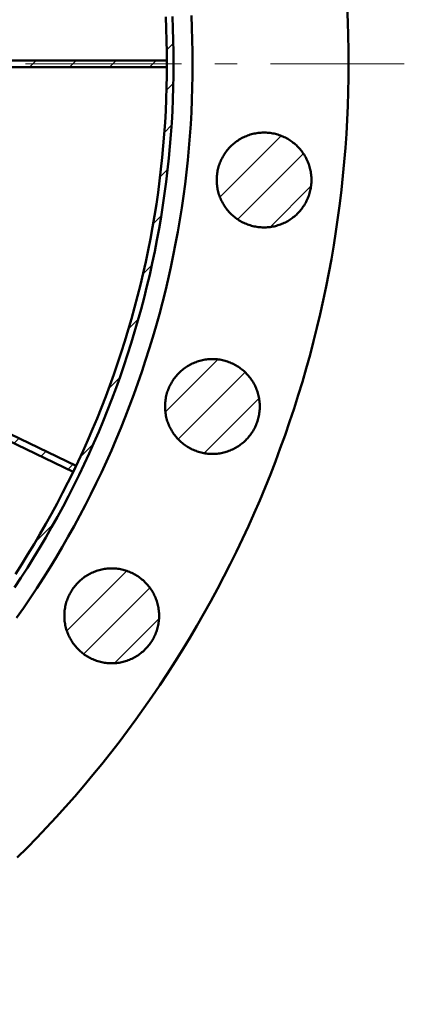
# Model space of a CAD drawing. Header units: millimetres. Extents: x 0 to 841, y 0 to 594.
# Tile 116 of 256: x 230 to 265, y 356 to 444. Entities that reach past the tile are written whole.
import ezdxf

# ---------------------------------------------------------------- set-up
doc = ezdxf.new("R2010")
doc.units = ezdxf.units.MM
doc.linetypes.add('EJE', pattern=[22, 14, -3, 2, -3])
for name, color, linetype, lineweight in [('ACH', 7, 'CONTINUOUS', 13), ('EJE', 7, 'EJE', 18), ('VIS', 7, 'CONTINUOUS', 50)]:
    doc.layers.add(name, color=color, linetype=linetype, lineweight=lineweight)

msp = doc.modelspace()

# ---------------------------------------------------------------- hatches: boundary and pattern name
at = {"layer": 'ACH'}
h = msp.add_hatch(dxfattribs=at)
h.set_pattern_fill('ANSI31', scale=0.8)
h.paths.add_polyline_path([(244.3, 440), (244.29, 438.676), (244.258, 437.352), (244.206, 436.029), (244.134, 434.707), (244.04, 433.386), (243.926, 432.067), (243.791, 430.749), (243.635, 429.434), (243.459, 428.122), (243.262, 426.813), (243.045, 425.506), (242.807, 424.204), (242.548, 422.905), (242.27, 421.611), (241.971, 420.321), (241.652, 419.035), (241.312, 417.756), (240.953, 416.481), (240.573, 415.212), (240.174, 413.95), (239.755, 412.694), (239.316, 411.444), (238.858, 410.202), (238.38, 408.967), (237.883, 407.74), (237.367, 406.52), (236.831, 405.309), (236.277, 404.107), (235.704, 402.913), (235.112, 401.729), (234.501, 400.554), (233.873, 399.388), (233.226, 398.233), (232.561, 397.088), (231.878, 395.953), (231.177, 394.83), (230.459, 393.717), (229.723, 392.616), (228.97, 391.527), (228.2, 390.45), (227.413, 389.385), (226.61, 388.332), (225.79, 387.292), (224.954, 386.265), (224.102, 385.252), (223.234, 384.251), (222.351, 383.265), (221.452, 382.293), (220.538, 381.335), (219.609, 380.391), (218.665, 379.462), (217.707, 378.548), (216.735, 377.649), (215.749, 376.766), (214.748, 375.898), (213.735, 375.046), (212.708, 374.21), (211.668, 373.39), (210.615, 372.587), (209.55, 371.8), (208.473, 371.03), (207.384, 370.277), (206.283, 369.541), (205.17, 368.823), (204.047, 368.122), (202.912, 367.439), (201.767, 366.774), (200.612, 366.127), (199.446, 365.499), (198.271, 364.888), (197.087, 364.296), (195.893, 363.723), (194.691, 363.169), (193.48, 362.633), (192.26, 362.117), (191.033, 361.62), (189.798, 361.142), (188.556, 360.684), (187.306, 360.245), (186.05, 359.826), (184.788, 359.427), (183.519, 359.047), (182.244, 358.688), (180.965, 358.348), (179.679, 358.029), (178.389, 357.73), (177.095, 357.452), (175.796, 357.193), (174.494, 356.955), (173.187, 356.738), (171.878, 356.541), (170.566, 356.365), (169.251, 356.209), (167.933, 356.074), (166.614, 355.96), (165.293, 355.866), (163.971, 355.794), (162.648, 355.742), (161.324, 355.71), (160, 355.7), (158.676, 355.71), (157.352, 355.742), (156.029, 355.794), (154.707, 355.866), (153.386, 355.96), (152.067, 356.074), (150.749, 356.209), (149.434, 356.365), (148.122, 356.541), (146.813, 356.738), (145.506, 356.955), (144.204, 357.193), (142.905, 357.452), (141.611, 357.73), (140.321, 358.029), (139.035, 358.348), (137.756, 358.688), (136.481, 359.047), (135.212, 359.427), (133.95, 359.826), (132.694, 360.245), (131.444, 360.684), (130.202, 361.142), (128.967, 361.62), (127.74, 362.117), (126.52, 362.633), (125.309, 363.169), (124.107, 363.723), (122.913, 364.296), (121.729, 364.888), (120.554, 365.499), (119.388, 366.127), (118.233, 366.774), (117.088, 367.439), (115.953, 368.122), (114.83, 368.823), (113.717, 369.541), (112.616, 370.277), (111.527, 371.03), (110.45, 371.8), (109.385, 372.587), (108.332, 373.39), (107.292, 374.21), (106.265, 375.046), (105.252, 375.898), (104.251, 376.766), (103.265, 377.649), (102.293, 378.548), (101.335, 379.462), (100.391, 380.391), (99.462, 381.335), (98.548, 382.293), (97.649, 383.265), (96.766, 384.251), (95.898, 385.252), (95.046, 386.265), (94.21, 387.292), (93.39, 388.332), (92.587, 389.385), (91.8, 390.45), (91.03, 391.527), (90.277, 392.616), (89.541, 393.717), (88.823, 394.83), (88.122, 395.953), (87.439, 397.088), (86.774, 398.233), (86.127, 399.388), (85.499, 400.554), (84.888, 401.729), (84.296, 402.913), (83.723, 404.107), (83.169, 405.309), (82.633, 406.52), (82.117, 407.74), (81.62, 408.967), (81.142, 410.202), (80.684, 411.444), (80.245, 412.694), (79.826, 413.95), (79.427, 415.212), (79.047, 416.481), (78.688, 417.756), (78.348, 419.035), (78.029, 420.321), (77.73, 421.611), (77.452, 422.905), (77.193, 424.204), (76.955, 425.506), (76.738, 426.813), (76.541, 428.122), (76.365, 429.434), (76.209, 430.749), (76.074, 432.067), (75.96, 433.386), (75.866, 434.707), (75.794, 436.029), (75.742, 437.352), (75.71, 438.676), (75.7, 440), (75.71, 441.324), (75.742, 442.648), (75.794, 443.971), (75.866, 445.293), (75.96, 446.614), (76.074, 447.933), (76.209, 449.251), (76.365, 450.566), (76.541, 451.878), (76.738, 453.187), (76.955, 454.494), (77.193, 455.796), (77.452, 457.095), (77.73, 458.389), (78.029, 459.679), (78.348, 460.965), (78.688, 462.244), (79.047, 463.519), (79.427, 464.788), (79.826, 466.05), (80.245, 467.306), (80.684, 468.556), (81.142, 469.798), (81.62, 471.033), (82.117, 472.26), (82.633, 473.48), (83.169, 474.691), (83.723, 475.893), (84.296, 477.087), (84.888, 478.271), (85.499, 479.446), (86.127, 480.612), (86.774, 481.767), (87.439, 482.912), (88.122, 484.047), (88.823, 485.17), (89.541, 486.283), (90.277, 487.384), (91.03, 488.473), (91.8, 489.55), (92.587, 490.615), (93.39, 491.668), (94.21, 492.708), (95.046, 493.735), (95.898, 494.748), (96.766, 495.749), (97.649, 496.735), (98.548, 497.707), (99.462, 498.665), (100.391, 499.609), (101.335, 500.538), (102.293, 501.452), (103.265, 502.351), (104.251, 503.234), (105.252, 504.102), (106.265, 504.954), (107.292, 505.79), (108.332, 506.61), (109.385, 507.413), (110.45, 508.2), (111.527, 508.97), (112.616, 509.723), (113.717, 510.459), (114.83, 511.177), (115.953, 511.878), (117.088, 512.561), (118.233, 513.226), (119.388, 513.873), (120.554, 514.501), (121.729, 515.112), (122.913, 515.704), (124.107, 516.277), (125.309, 516.831), (126.52, 517.367), (127.74, 517.883), (128.967, 518.38), (130.202, 518.858), (131.444, 519.316), (132.694, 519.755), (133.95, 520.174), (135.212, 520.573), (136.481, 520.953), (137.756, 521.312), (139.035, 521.652), (140.321, 521.971), (141.611, 522.27), (142.905, 522.548), (144.204, 522.807), (145.506, 523.045), (146.813, 523.262), (148.122, 523.459), (149.434, 523.635), (150.749, 523.791), (152.067, 523.926), (153.386, 524.04), (154.707, 524.134), (156.029, 524.206), (157.352, 524.258), (158.676, 524.29), (160, 524.3), (161.324, 524.29), (162.648, 524.258), (163.971, 524.206), (165.293, 524.134), (166.614, 524.04), (167.933, 523.926), (169.251, 523.791), (170.566, 523.635), (171.878, 523.459), (173.187, 523.262), (174.494, 523.045), (175.796, 522.807), (177.095, 522.548), (178.389, 522.27), (179.679, 521.971), (180.965, 521.652), (182.244, 521.312), (183.519, 520.953), (184.788, 520.573), (186.05, 520.174), (187.306, 519.755), (188.556, 519.316), (189.798, 518.858), (191.033, 518.38), (192.26, 517.883), (193.48, 517.367), (194.691, 516.831), (195.893, 516.277), (197.087, 515.704), (198.271, 515.112), (199.446, 514.501), (200.612, 513.873), (201.767, 513.226), (202.912, 512.561), (204.047, 511.878), (205.17, 511.177), (206.283, 510.459), (207.384, 509.723), (208.473, 508.97), (209.55, 508.2), (210.615, 507.413), (211.668, 506.61), (212.708, 505.79), (213.735, 504.954), (214.748, 504.102), (215.749, 503.234), (216.735, 502.351), (217.707, 501.452), (218.665, 500.538), (219.609, 499.609), (220.538, 498.665), (221.452, 497.707), (222.351, 496.735), (223.234, 495.749), (224.102, 494.748), (224.954, 493.735), (225.79, 492.708), (226.61, 491.668), (227.413, 490.615), (228.2, 489.55), (228.97, 488.473), (229.723, 487.384), (230.459, 486.283), (231.177, 485.17), (231.878, 484.047), (232.561, 482.912), (233.226, 481.767), (233.873, 480.612), (234.501, 479.446), (235.112, 478.271), (235.704, 477.087), (236.277, 475.893), (236.831, 474.691), (237.367, 473.48), (237.883, 472.26), (238.38, 471.033), (238.858, 469.798), (239.316, 468.556), (239.755, 467.306), (240.174, 466.05), (240.573, 464.788), (240.953, 463.519), (241.312, 462.244), (241.652, 460.965), (241.971, 459.679), (242.27, 458.389), (242.548, 457.095), (242.807, 455.796), (243.045, 454.494), (243.262, 453.187), (243.459, 451.878), (243.635, 450.566), (243.791, 449.251), (243.926, 447.933), (244.04, 446.614), (244.134, 445.293), (244.206, 443.971), (244.258, 442.648), (244.29, 441.324)])
h.paths.add_polyline_path([(243.7, 440), (243.69, 441.315), (243.659, 442.629), (243.607, 443.943), (243.535, 445.256), (243.442, 446.567), (243.329, 447.877), (243.195, 449.185), (243.04, 450.49), (242.865, 451.793), (242.67, 453.094), (242.454, 454.39), (242.217, 455.684), (241.961, 456.973), (241.684, 458.259), (241.387, 459.539), (241.07, 460.815), (240.733, 462.086), (240.377, 463.352), (240, 464.611), (239.603, 465.865), (239.187, 467.112), (238.752, 468.352), (238.297, 469.586), (237.822, 470.812), (237.329, 472.031), (236.816, 473.241), (236.284, 474.444), (235.734, 475.638), (235.165, 476.823), (234.577, 477.999), (233.971, 479.166), (233.347, 480.323), (232.704, 481.47), (232.044, 482.607), (231.366, 483.733), (230.67, 484.849), (229.957, 485.953), (229.227, 487.046), (228.479, 488.128), (227.715, 489.198), (226.934, 490.255), (226.136, 491.3), (225.322, 492.333), (224.492, 493.352), (223.646, 494.359), (222.784, 495.352), (221.907, 496.331), (221.015, 497.297), (220.107, 498.248), (219.185, 499.185), (218.248, 500.107), (217.297, 501.015), (216.331, 501.907), (215.352, 502.784), (214.359, 503.646), (213.352, 504.492), (212.333, 505.322), (211.3, 506.136), (210.255, 506.934), (209.198, 507.715), (208.128, 508.479), (207.046, 509.227), (205.953, 509.957), (204.849, 510.67), (203.733, 511.366), (202.607, 512.044), (201.47, 512.704), (200.323, 513.347), (199.166, 513.971), (197.999, 514.577), (196.823, 515.165), (195.638, 515.734), (194.444, 516.284), (193.241, 516.816), (192.031, 517.329), (190.812, 517.822), (189.586, 518.297), (188.352, 518.752), (187.112, 519.187), (185.865, 519.603), (184.611, 520), (183.352, 520.377), (182.086, 520.733), (180.815, 521.07), (179.539, 521.387), (178.259, 521.684), (176.973, 521.961), (175.684, 522.217), (174.39, 522.454), (173.094, 522.67), (171.793, 522.865), (170.49, 523.04), (169.185, 523.195), (167.877, 523.329), (166.567, 523.442), (165.256, 523.535), (163.943, 523.607), (162.629, 523.659), (161.315, 523.69), (160, 523.7), (158.685, 523.69), (157.371, 523.659), (156.057, 523.607), (154.744, 523.535), (153.433, 523.442), (152.123, 523.329), (150.815, 523.195), (149.51, 523.04), (148.207, 522.865), (146.906, 522.67), (145.61, 522.454), (144.316, 522.217), (143.027, 521.961), (141.741, 521.684), (140.461, 521.387), (139.185, 521.07), (137.914, 520.733), (136.648, 520.377), (135.389, 520), (134.135, 519.603), (132.888, 519.187), (131.648, 518.752), (130.414, 518.297), (129.188, 517.822), (127.969, 517.329), (126.759, 516.816), (125.556, 516.284), (124.362, 515.734), (123.177, 515.165), (122.001, 514.577), (120.834, 513.971), (119.677, 513.347), (118.53, 512.704), (117.393, 512.044), (116.267, 511.366), (115.151, 510.67), (114.047, 509.957), (112.954, 509.227), (111.872, 508.479), (110.802, 507.715), (109.745, 506.934), (108.7, 506.136), (107.667, 505.322), (106.648, 504.492), (105.641, 503.646), (104.648, 502.784), (103.669, 501.907), (102.703, 501.015), (101.752, 500.107), (100.815, 499.185), (99.893, 498.248), (98.985, 497.297), (98.093, 496.331), (97.216, 495.352), (96.354, 494.359), (95.508, 493.352), (94.678, 492.333), (93.864, 491.3), (93.066, 490.255), (92.285, 489.198), (91.521, 488.128), (90.773, 487.046), (90.043, 485.953), (89.33, 484.849), (88.634, 483.733), (87.956, 482.607), (87.296, 481.47), (86.653, 480.323), (86.029, 479.166), (85.423, 477.999), (84.835, 476.823), (84.266, 475.638), (83.716, 474.444), (83.184, 473.241), (82.671, 472.031), (82.178, 470.812), (81.703, 469.586), (81.248, 468.352), (80.813, 467.112), (80.397, 465.865), (80, 464.611), (79.623, 463.352), (79.267, 462.086), (78.93, 460.815), (78.613, 459.539), (78.316, 458.259), (78.039, 456.973), (77.783, 455.684), (77.546, 454.39), (77.33, 453.094), (77.135, 451.793), (76.96, 450.49), (76.805, 449.185), (76.671, 447.877), (76.558, 446.567), (76.465, 445.256), (76.393, 443.943), (76.341, 442.629), (76.31, 441.315), (76.3, 440), (76.31, 438.685), (76.341, 437.371), (76.393, 436.057), (76.465, 434.744), (76.558, 433.433), (76.671, 432.123), (76.805, 430.815), (76.96, 429.51), (77.135, 428.207), (77.33, 426.906), (77.546, 425.61), (77.783, 424.316), (78.039, 423.027), (78.316, 421.741), (78.613, 420.461), (78.93, 419.185), (79.267, 417.914), (79.623, 416.648), (80, 415.389), (80.397, 414.135), (80.813, 412.888), (81.248, 411.648), (81.703, 410.414), (82.178, 409.188), (82.671, 407.969), (83.184, 406.759), (83.716, 405.556), (84.266, 404.362), (84.835, 403.177), (85.423, 402.001), (86.029, 400.834), (86.653, 399.677), (87.296, 398.53), (87.956, 397.393), (88.634, 396.267), (89.33, 395.151), (90.043, 394.047), (90.773, 392.954), (91.521, 391.872), (92.285, 390.802), (93.066, 389.745), (93.864, 388.7), (94.678, 387.667), (95.508, 386.648), (96.354, 385.641), (97.216, 384.648), (98.093, 383.669), (98.985, 382.703), (99.893, 381.752), (100.815, 380.815), (101.752, 379.893), (102.703, 378.985), (103.669, 378.093), (104.648, 377.216), (105.641, 376.354), (106.648, 375.508), (107.667, 374.678), (108.7, 373.864), (109.745, 373.066), (110.802, 372.285), (111.872, 371.521), (112.954, 370.773), (114.047, 370.043), (115.151, 369.33), (116.267, 368.634), (117.393, 367.956), (118.53, 367.296), (119.677, 366.653), (120.834, 366.029), (122.001, 365.423), (123.177, 364.835), (124.362, 364.266), (125.556, 363.716), (126.759, 363.184), (127.969, 362.671), (129.188, 362.178), (130.414, 361.703), (131.648, 361.248), (132.888, 360.813), (134.135, 360.397), (135.389, 360), (136.648, 359.623), (137.914, 359.267), (139.185, 358.93), (140.461, 358.613), (141.741, 358.316), (143.027, 358.039), (144.316, 357.783), (145.61, 357.546), (146.906, 357.33), (148.207, 357.135), (149.51, 356.96), (150.815, 356.805), (152.123, 356.671), (153.433, 356.558), (154.744, 356.465), (156.057, 356.393), (157.371, 356.341), (158.685, 356.31), (160, 356.3), (161.315, 356.31), (162.629, 356.341), (163.943, 356.393), (165.256, 356.465), (166.567, 356.558), (167.877, 356.671), (169.185, 356.805), (170.49, 356.96), (171.793, 357.135), (173.094, 357.33), (174.39, 357.546), (175.684, 357.783), (176.973, 358.039), (178.259, 358.316), (179.539, 358.613), (180.815, 358.93), (182.086, 359.267), (183.352, 359.623), (184.611, 360), (185.865, 360.397), (187.112, 360.813), (188.352, 361.248), (189.586, 361.703), (190.812, 362.178), (192.031, 362.671), (193.241, 363.184), (194.444, 363.716), (195.638, 364.266), (196.823, 364.835), (197.999, 365.423), (199.166, 366.029), (200.323, 366.653), (201.47, 367.296), (202.607, 367.956), (203.733, 368.634), (204.849, 369.33), (205.953, 370.043), (207.046, 370.773), (208.128, 371.521), (209.198, 372.285), (210.255, 373.066), (211.3, 373.864), (212.333, 374.678), (213.352, 375.508), (214.359, 376.354), (215.352, 377.216), (216.331, 378.093), (217.297, 378.985), (218.248, 379.893), (219.185, 380.815), (220.107, 381.752), (221.015, 382.703), (221.907, 383.669), (222.784, 384.648), (223.646, 385.641), (224.492, 386.648), (225.322, 387.667), (226.136, 388.7), (226.934, 389.745), (227.715, 390.802), (228.479, 391.872), (229.227, 392.954), (229.957, 394.047), (230.67, 395.151), (231.366, 396.267), (232.044, 397.393), (232.704, 398.53), (233.347, 399.677), (233.971, 400.834), (234.577, 402.001), (235.165, 403.177), (235.734, 404.362), (236.284, 405.556), (236.816, 406.759), (237.329, 407.969), (237.822, 409.188), (238.297, 410.414), (238.752, 411.648), (239.187, 412.888), (239.603, 414.135), (240, 415.389), (240.377, 416.648), (240.733, 417.914), (241.07, 419.185), (241.387, 420.461), (241.684, 421.741), (241.961, 423.027), (242.217, 424.316), (242.454, 425.61), (242.67, 426.906), (242.865, 428.207), (243.04, 429.51), (243.195, 430.815), (243.329, 432.123), (243.442, 433.433), (243.535, 434.744), (243.607, 436.057), (243.659, 437.371), (243.69, 438.685)], flags=16)
h = msp.add_hatch(dxfattribs=at)
h.set_pattern_fill('ANSI31', scale=0.8)
h.paths.add_polyline_path([(243.699, 439.7), (219.3, 439.7), (219.3, 440.3), (243.699, 440.3), (243.7, 440.225), (243.7, 440.15), (243.7, 440.075), (243.7, 440), (243.7, 439.925), (243.7, 439.85), (243.7, 439.775), (243.699, 439.7)])
h = msp.add_hatch(dxfattribs=at)
h.set_pattern_fill('ANSI31', scale=0.8)
h.paths.add_polyline_path([(256.665, 429.587), (256.664, 429.467), (256.658, 429.347), (256.65, 429.227), (256.638, 429.107), (256.623, 428.988), (256.604, 428.869), (256.582, 428.751), (256.557, 428.633), (256.528, 428.516), (256.496, 428.4), (256.461, 428.285), (256.422, 428.171), (256.381, 428.059), (256.336, 427.947), (256.288, 427.837), (256.237, 427.728), (256.183, 427.62), (256.126, 427.515), (256.065, 427.41), (256.002, 427.308), (255.936, 427.207), (255.868, 427.109), (255.796, 427.012), (255.722, 426.917), (255.645, 426.825), (255.566, 426.735), (255.484, 426.647), (255.399, 426.561), (255.312, 426.478), (255.223, 426.397), (255.132, 426.319), (255.038, 426.243), (254.942, 426.17), (254.845, 426.1), (254.745, 426.033), (254.644, 425.968), (254.54, 425.907), (254.435, 425.848), (254.329, 425.792), (254.22, 425.74), (254.111, 425.69), (254, 425.644), (253.888, 425.601), (253.774, 425.56), (253.66, 425.524), (253.544, 425.49), (253.428, 425.46), (253.311, 425.433), (253.193, 425.409), (253.074, 425.389), (252.955, 425.372), (252.836, 425.358), (252.716, 425.348), (252.596, 425.341), (252.475, 425.338), (252.355, 425.338), (252.235, 425.341), (252.115, 425.348), (251.995, 425.358), (251.875, 425.372), (251.756, 425.389), (251.638, 425.409), (251.52, 425.433), (251.403, 425.46), (251.286, 425.49), (251.171, 425.524), (251.056, 425.56), (250.943, 425.601), (250.831, 425.644), (250.72, 425.69), (250.61, 425.74), (250.502, 425.792), (250.395, 425.848), (250.29, 425.907), (250.187, 425.968), (250.085, 426.033), (249.986, 426.1), (249.888, 426.17), (249.792, 426.243), (249.699, 426.319), (249.607, 426.397), (249.518, 426.478), (249.431, 426.561), (249.347, 426.647), (249.265, 426.735), (249.185, 426.825), (249.109, 426.917), (249.034, 427.012), (248.963, 427.109), (248.894, 427.207), (248.828, 427.308), (248.765, 427.41), (248.705, 427.515), (248.648, 427.62), (248.594, 427.728), (248.543, 427.837), (248.495, 427.947), (248.45, 428.059), (248.408, 428.171), (248.37, 428.285), (248.334, 428.4), (248.302, 428.516), (248.274, 428.633), (248.248, 428.751), (248.226, 428.869), (248.208, 428.988), (248.192, 429.107), (248.181, 429.227), (248.172, 429.347), (248.167, 429.467), (248.165, 429.587), (248.167, 429.708), (248.172, 429.828), (248.181, 429.948), (248.192, 430.067), (248.208, 430.187), (248.226, 430.306), (248.248, 430.424), (248.274, 430.541), (248.302, 430.658), (248.334, 430.774), (248.37, 430.889), (248.408, 431.003), (248.45, 431.116), (248.495, 431.228), (248.543, 431.338), (248.594, 431.447), (248.648, 431.554), (248.705, 431.66), (248.765, 431.764), (248.828, 431.867), (248.894, 431.967), (248.963, 432.066), (249.034, 432.163), (249.109, 432.257), (249.185, 432.35), (249.265, 432.44), (249.347, 432.528), (249.431, 432.614), (249.518, 432.697), (249.607, 432.778), (249.699, 432.856), (249.792, 432.931), (249.888, 433.004), (249.986, 433.074), (250.085, 433.142), (250.187, 433.206), (250.29, 433.268), (250.395, 433.327), (250.502, 433.382), (250.61, 433.435), (250.72, 433.484), (250.831, 433.531), (250.943, 433.574), (251.056, 433.614), (251.171, 433.651), (251.286, 433.685), (251.403, 433.715), (251.52, 433.742), (251.638, 433.766), (251.756, 433.786), (251.875, 433.803), (251.995, 433.816), (252.115, 433.827), (252.235, 433.833), (252.355, 433.837), (252.475, 433.837), (252.596, 433.833), (252.716, 433.827), (252.836, 433.816), (252.955, 433.803), (253.074, 433.786), (253.193, 433.766), (253.311, 433.742), (253.428, 433.715), (253.544, 433.685), (253.66, 433.651), (253.774, 433.614), (253.888, 433.574), (254, 433.531), (254.111, 433.484), (254.22, 433.435), (254.329, 433.382), (254.435, 433.327), (254.54, 433.268), (254.644, 433.206), (254.745, 433.142), (254.845, 433.074), (254.942, 433.004), (255.038, 432.931), (255.132, 432.856), (255.223, 432.778), (255.312, 432.697), (255.399, 432.614), (255.484, 432.528), (255.566, 432.44), (255.645, 432.35), (255.722, 432.257), (255.796, 432.163), (255.868, 432.066), (255.936, 431.967), (256.002, 431.867), (256.065, 431.764), (256.126, 431.66), (256.183, 431.554), (256.237, 431.447), (256.288, 431.338), (256.336, 431.228), (256.381, 431.116), (256.422, 431.003), (256.461, 430.889), (256.496, 430.774), (256.528, 430.658), (256.557, 430.541), (256.582, 430.424), (256.604, 430.306), (256.623, 430.187), (256.638, 430.067), (256.65, 429.948), (256.658, 429.828), (256.664, 429.708), (256.665, 429.587)])
h = msp.add_hatch(dxfattribs=at)
h.set_pattern_fill('ANSI31', scale=0.8)
h.paths.add_polyline_path([(235.28, 403.414), (213.297, 414), (213.558, 414.541), (235.541, 403.954), (235.508, 403.887), (235.476, 403.819), (235.444, 403.752), (235.411, 403.684), (235.379, 403.616), (235.346, 403.549), (235.313, 403.481), (235.28, 403.414)])
h = msp.add_hatch(dxfattribs=at)
h.set_pattern_fill('ANSI31', scale=0.8)
h.paths.add_polyline_path([(252.031, 409.284), (252.029, 409.164), (252.024, 409.044), (252.016, 408.924), (252.004, 408.804), (251.989, 408.685), (251.97, 408.566), (251.948, 408.448), (251.923, 408.33), (251.894, 408.213), (251.862, 408.097), (251.827, 407.982), (251.788, 407.868), (251.747, 407.755), (251.702, 407.644), (251.654, 407.533), (251.603, 407.425), (251.549, 407.317), (251.491, 407.211), (251.431, 407.107), (251.368, 407.005), (251.302, 406.904), (251.234, 406.805), (251.162, 406.709), (251.088, 406.614), (251.011, 406.522), (250.931, 406.431), (250.849, 406.343), (250.765, 406.258), (250.678, 406.174), (250.589, 406.094), (250.498, 406.016), (250.404, 405.94), (250.308, 405.867), (250.211, 405.797), (250.111, 405.73), (250.009, 405.665), (249.906, 405.603), (249.801, 405.545), (249.695, 405.489), (249.586, 405.436), (249.477, 405.387), (249.366, 405.341), (249.254, 405.297), (249.14, 405.257), (249.026, 405.22), (248.91, 405.187), (248.794, 405.156), (248.677, 405.129), (248.559, 405.106), (248.44, 405.085), (248.321, 405.068), (248.201, 405.055), (248.082, 405.045), (247.962, 405.038), (247.841, 405.034), (247.721, 405.034), (247.601, 405.038), (247.481, 405.045), (247.361, 405.055), (247.241, 405.068), (247.122, 405.085), (247.004, 405.106), (246.886, 405.129), (246.769, 405.156), (246.652, 405.187), (246.537, 405.22), (246.422, 405.257), (246.309, 405.297), (246.197, 405.341), (246.086, 405.387), (245.976, 405.436), (245.868, 405.489), (245.761, 405.545), (245.656, 405.603), (245.553, 405.665), (245.451, 405.73), (245.352, 405.797), (245.254, 405.867), (245.158, 405.94), (245.065, 406.016), (244.973, 406.094), (244.884, 406.174), (244.797, 406.258), (244.713, 406.343), (244.631, 406.431), (244.551, 406.522), (244.474, 406.614), (244.4, 406.709), (244.329, 406.805), (244.26, 406.904), (244.194, 407.005), (244.131, 407.107), (244.071, 407.211), (244.014, 407.317), (243.96, 407.425), (243.908, 407.533), (243.86, 407.644), (243.816, 407.755), (243.774, 407.868), (243.735, 407.982), (243.7, 408.097), (243.668, 408.213), (243.64, 408.33), (243.614, 408.448), (243.592, 408.566), (243.574, 408.685), (243.558, 408.804), (243.546, 408.924), (243.538, 409.044), (243.533, 409.164), (243.531, 409.284), (243.533, 409.404), (243.538, 409.524), (243.546, 409.644), (243.558, 409.764), (243.574, 409.883), (243.592, 410.002), (243.614, 410.121), (243.64, 410.238), (243.668, 410.355), (243.7, 410.471), (243.735, 410.586), (243.774, 410.7), (243.816, 410.813), (243.86, 410.924), (243.908, 411.035), (243.96, 411.144), (244.014, 411.251), (244.071, 411.357), (244.131, 411.461), (244.194, 411.563), (244.26, 411.664), (244.329, 411.763), (244.4, 411.859), (244.474, 411.954), (244.551, 412.046), (244.631, 412.137), (244.713, 412.225), (244.797, 412.31), (244.884, 412.394), (244.973, 412.474), (245.065, 412.553), (245.158, 412.628), (245.254, 412.701), (245.352, 412.771), (245.451, 412.839), (245.553, 412.903), (245.656, 412.965), (245.761, 413.023), (245.868, 413.079), (245.976, 413.132), (246.086, 413.181), (246.197, 413.228), (246.309, 413.271), (246.422, 413.311), (246.537, 413.348), (246.652, 413.381), (246.769, 413.412), (246.886, 413.439), (247.004, 413.462), (247.122, 413.483), (247.241, 413.5), (247.361, 413.513), (247.481, 413.523), (247.601, 413.53), (247.721, 413.534), (247.841, 413.534), (247.962, 413.53), (248.082, 413.523), (248.201, 413.513), (248.321, 413.5), (248.44, 413.483), (248.559, 413.462), (248.677, 413.439), (248.794, 413.412), (248.91, 413.381), (249.026, 413.348), (249.14, 413.311), (249.254, 413.271), (249.366, 413.228), (249.477, 413.181), (249.586, 413.132), (249.695, 413.079), (249.801, 413.023), (249.906, 412.965), (250.009, 412.903), (250.111, 412.839), (250.211, 412.771), (250.308, 412.701), (250.404, 412.628), (250.498, 412.553), (250.589, 412.474), (250.678, 412.394), (250.765, 412.31), (250.849, 412.225), (250.931, 412.137), (251.011, 412.046), (251.088, 411.954), (251.162, 411.859), (251.234, 411.763), (251.302, 411.664), (251.368, 411.563), (251.431, 411.461), (251.491, 411.357), (251.549, 411.251), (251.603, 411.144), (251.654, 411.035), (251.702, 410.924), (251.747, 410.813), (251.788, 410.7), (251.827, 410.586), (251.862, 410.471), (251.894, 410.355), (251.923, 410.238), (251.948, 410.121), (251.97, 410.002), (251.989, 409.883), (252.004, 409.764), (252.016, 409.644), (252.024, 409.524), (252.029, 409.404)])
h = msp.add_hatch(dxfattribs=at)
h.set_pattern_fill('ANSI31', scale=0.8)
h.paths.add_polyline_path([(242.995, 390.521), (242.994, 390.401), (242.989, 390.281), (242.98, 390.161), (242.968, 390.041), (242.953, 389.922), (242.934, 389.803), (242.912, 389.685), (242.887, 389.567), (242.858, 389.45), (242.826, 389.334), (242.791, 389.219), (242.753, 389.105), (242.711, 388.992), (242.666, 388.881), (242.618, 388.77), (242.567, 388.662), (242.513, 388.554), (242.456, 388.448), (242.396, 388.344), (242.332, 388.242), (242.267, 388.141), (242.198, 388.042), (242.126, 387.946), (242.052, 387.851), (241.975, 387.759), (241.896, 387.668), (241.814, 387.58), (241.729, 387.495), (241.642, 387.411), (241.553, 387.331), (241.462, 387.252), (241.368, 387.177), (241.273, 387.104), (241.175, 387.034), (241.075, 386.967), (240.974, 386.902), (240.87, 386.84), (240.765, 386.782), (240.659, 386.726), (240.551, 386.673), (240.441, 386.624), (240.33, 386.577), (240.218, 386.534), (240.104, 386.494), (239.99, 386.457), (239.874, 386.424), (239.758, 386.393), (239.641, 386.366), (239.523, 386.343), (239.404, 386.322), (239.285, 386.305), (239.166, 386.292), (239.046, 386.282), (238.926, 386.275), (238.805, 386.271), (238.685, 386.271), (238.565, 386.275), (238.445, 386.282), (238.325, 386.292), (238.206, 386.305), (238.086, 386.322), (237.968, 386.343), (237.85, 386.366), (237.733, 386.393), (237.616, 386.424), (237.501, 386.457), (237.386, 386.494), (237.273, 386.534), (237.161, 386.577), (237.05, 386.624), (236.94, 386.673), (236.832, 386.726), (236.725, 386.782), (236.62, 386.84), (236.517, 386.902), (236.416, 386.967), (236.316, 387.034), (236.218, 387.104), (236.122, 387.177), (236.029, 387.252), (235.937, 387.331), (235.848, 387.411), (235.761, 387.495), (235.677, 387.58), (235.595, 387.668), (235.516, 387.759), (235.439, 387.851), (235.364, 387.946), (235.293, 388.042), (235.224, 388.141), (235.158, 388.242), (235.095, 388.344), (235.035, 388.448), (234.978, 388.554), (234.924, 388.662), (234.873, 388.77), (234.825, 388.881), (234.78, 388.992), (234.738, 389.105), (234.7, 389.219), (234.664, 389.334), (234.632, 389.45), (234.604, 389.567), (234.578, 389.685), (234.556, 389.803), (234.538, 389.922), (234.523, 390.041), (234.511, 390.161), (234.502, 390.281), (234.497, 390.401), (234.495, 390.521), (234.497, 390.641), (234.502, 390.761), (234.511, 390.881), (234.523, 391.001), (234.538, 391.12), (234.556, 391.239), (234.578, 391.358), (234.604, 391.475), (234.632, 391.592), (234.664, 391.708), (234.7, 391.823), (234.738, 391.937), (234.78, 392.05), (234.825, 392.161), (234.873, 392.272), (234.924, 392.38), (234.978, 392.488), (235.035, 392.594), (235.095, 392.698), (235.158, 392.8), (235.224, 392.901), (235.293, 393), (235.364, 393.096), (235.439, 393.191), (235.516, 393.283), (235.595, 393.374), (235.677, 393.462), (235.761, 393.547), (235.848, 393.631), (235.937, 393.711), (236.029, 393.79), (236.122, 393.865), (236.218, 393.938), (236.316, 394.008), (236.416, 394.076), (236.517, 394.14), (236.62, 394.202), (236.725, 394.26), (236.832, 394.316), (236.94, 394.369), (237.05, 394.418), (237.161, 394.465), (237.273, 394.508), (237.386, 394.548), (237.501, 394.585), (237.616, 394.618), (237.733, 394.649), (237.85, 394.676), (237.968, 394.699), (238.086, 394.72), (238.206, 394.737), (238.325, 394.75), (238.445, 394.76), (238.565, 394.767), (238.685, 394.771), (238.805, 394.771), (238.926, 394.767), (239.046, 394.76), (239.166, 394.75), (239.285, 394.737), (239.404, 394.72), (239.523, 394.699), (239.641, 394.676), (239.758, 394.649), (239.874, 394.618), (239.99, 394.585), (240.104, 394.548), (240.218, 394.508), (240.33, 394.465), (240.441, 394.418), (240.551, 394.369), (240.659, 394.316), (240.765, 394.26), (240.87, 394.202), (240.974, 394.14), (241.075, 394.076), (241.175, 394.008), (241.273, 393.938), (241.368, 393.865), (241.462, 393.79), (241.553, 393.711), (241.642, 393.631), (241.729, 393.547), (241.814, 393.462), (241.896, 393.374), (241.975, 393.283), (242.052, 393.191), (242.126, 393.096), (242.198, 393), (242.267, 392.901), (242.332, 392.8), (242.396, 392.698), (242.456, 392.594), (242.513, 392.488), (242.567, 392.38), (242.618, 392.272), (242.666, 392.161), (242.711, 392.05), (242.753, 391.937), (242.791, 391.823), (242.826, 391.708), (242.858, 391.592), (242.887, 391.475), (242.912, 391.358), (242.934, 391.239), (242.953, 391.12), (242.968, 391.001), (242.98, 390.881), (242.989, 390.761), (242.994, 390.641)])

# ---------------------------------------------------------------- linework, layer by layer
at = {"layer": 'EJE'}
msp.add_line((55, 440), (265, 440), dxfattribs=at)
at = {"layer": 'VIS'}
for points in [[(260, 440), (259.992, 441.257), (259.968, 442.513), (259.929, 443.769), (259.874, 445.024)], [(243.594, 444.205), (243.641, 443.155), (243.674, 442.103), (243.693, 441.052), (243.7, 440)], [(244.194, 444.236), (244.24, 443.177), (244.273, 442.118), (244.293, 441.059), (244.3, 440)], [(246, 440), (245.993, 441.081), (245.973, 442.161), (245.939, 443.241), (245.891, 444.321)], [(219.3, 440.3), (243.699, 440.3)], [(219.3, 439.7), (243.699, 439.7)], [(244.3, 440), (244.293, 438.941), (244.273, 437.882), (244.24, 436.823), (244.194, 435.764), (244.134, 434.707), (244.06, 433.65), (243.974, 432.594), (243.874, 431.54), (243.761, 430.486), (243.635, 429.434), (243.496, 428.384), (243.343, 427.336), (243.178, 426.29), (242.999, 425.246), (242.807, 424.204), (242.602, 423.164), (242.384, 422.128), (242.153, 421.094), (241.909, 420.063), (241.652, 419.035), (241.382, 418.011), (241.099, 416.99), (240.803, 415.973), (240.495, 414.959), (240.174, 413.95), (239.84, 412.944), (239.494, 411.943), (239.135, 410.947), (238.764, 409.954), (238.38, 408.967), (237.984, 407.985), (237.576, 407.007), (237.155, 406.035), (236.722, 405.068), (236.277, 404.107), (235.82, 403.151), (235.351, 402.201), (234.87, 401.257), (234.377, 400.32), (233.873, 399.388), (233.356, 398.463), (232.829, 397.545), (232.289, 396.633), (231.739, 395.728), (231.177, 394.83), (230.604, 393.939), (230.019, 393.055)], [(243.7, 440), (243.693, 438.948), (243.674, 437.897), (243.641, 436.845), (243.594, 435.795), (243.535, 434.744), (243.462, 433.695), (243.376, 432.647), (243.277, 431.6), (243.165, 430.554), (243.04, 429.51), (242.902, 428.467), (242.75, 427.426), (242.586, 426.387), (242.408, 425.351), (242.217, 424.316), (242.014, 423.284), (241.797, 422.255), (241.568, 421.229), (241.326, 420.205), (241.07, 419.185), (240.802, 418.168), (240.522, 417.154), (240.228, 416.144), (239.922, 415.138), (239.603, 414.135), (239.272, 413.137), (238.928, 412.143), (238.572, 411.153), (238.203, 410.168), (237.822, 409.188), (237.429, 408.212), (237.023, 407.242), (236.606, 406.277), (236.176, 405.317), (235.734, 404.362), (235.28, 403.413), (234.815, 402.47), (234.337, 401.533), (233.848, 400.602), (233.347, 399.677), (232.834, 398.759), (232.31, 397.847), (231.775, 396.941), (231.228, 396.043), (230.67, 395.151), (230.101, 394.267)], [(230.205, 390.329), (230.824, 391.215), (231.431, 392.109), (232.027, 393.01), (232.612, 393.919), (233.186, 394.835), (233.747, 395.758), (234.297, 396.688), (234.836, 397.625), (235.362, 398.569), (235.877, 399.519), (236.38, 400.476), (236.87, 401.439), (237.349, 402.408), (237.815, 403.383), (238.269, 404.364), (238.711, 405.35), (239.14, 406.342), (239.557, 407.339), (239.961, 408.341), (240.352, 409.349), (240.731, 410.361), (241.097, 411.378), (241.45, 412.399), (241.791, 413.425), (242.118, 414.454), (242.433, 415.488), (242.734, 416.526), (243.023, 417.568), (243.298, 418.613), (243.56, 419.661), (243.809, 420.713), (244.045, 421.767), (244.268, 422.825), (244.477, 423.885), (244.673, 424.948), (244.855, 426.013), (245.024, 427.081), (245.18, 428.15), (245.322, 429.221), (245.451, 430.294), (245.566, 431.369), (245.667, 432.445), (245.756, 433.522), (245.83, 434.6), (245.891, 435.679), (245.939, 436.759), (245.973, 437.839), (245.993, 438.919), (246, 440)], [(230.265, 368.846), (231.154, 369.735), (232.031, 370.635), (232.897, 371.545), (233.751, 372.467), (234.594, 373.399), (235.425, 374.341), (236.244, 375.294), (237.051, 376.258), (237.846, 377.231), (238.629, 378.214), (239.399, 379.207), (240.157, 380.21), (240.902, 381.221), (241.634, 382.243), (242.353, 383.273), (243.06, 384.312), (243.753, 385.361), (244.433, 386.417), (245.099, 387.483), (245.753, 388.556), (246.392, 389.638), (247.018, 390.727), (247.631, 391.825), (248.229, 392.93), (248.814, 394.042), (249.384, 395.162), (249.941, 396.288), (250.483, 397.422), (251.011, 398.562), (251.524, 399.709), (252.023, 400.863), (252.508, 402.022), (252.978, 403.188), (253.433, 404.359), (253.873, 405.536), (254.299, 406.718), (254.71, 407.906), (255.106, 409.098), (255.486, 410.296), (255.852, 411.498), (256.203, 412.705), (256.538, 413.916), (256.858, 415.131), (257.163, 416.35), (257.453, 417.573), (257.727, 418.799), (257.986, 420.029), (258.229, 421.262), (258.456, 422.498), (258.669, 423.736), (258.865, 424.977), (259.046, 426.221), (259.211, 427.467), (259.361, 428.714), (259.495, 429.964), (259.613, 431.215), (259.716, 432.467), (259.803, 433.721), (259.874, 434.976), (259.929, 436.231), (259.968, 437.487), (259.992, 438.743), (260, 440)], [(243.699, 440.3), (243.7, 440.2), (243.7, 440.1), (243.7, 440), (243.7, 439.9), (243.7, 439.8), (243.699, 439.7)], [(256.665, 429.587), (256.664, 429.467), (256.658, 429.347), (256.65, 429.227), (256.638, 429.107), (256.623, 428.988), (256.604, 428.869), (256.582, 428.751), (256.557, 428.633), (256.528, 428.516), (256.496, 428.4), (256.461, 428.285), (256.422, 428.171), (256.381, 428.059), (256.336, 427.947), (256.288, 427.837), (256.237, 427.728), (256.183, 427.62), (256.126, 427.515), (256.065, 427.41), (256.002, 427.308), (255.936, 427.207), (255.868, 427.109), (255.796, 427.012), (255.722, 426.917), (255.645, 426.825), (255.566, 426.735), (255.484, 426.647), (255.399, 426.561), (255.312, 426.478), (255.223, 426.397), (255.132, 426.319), (255.038, 426.243), (254.942, 426.17), (254.845, 426.1), (254.745, 426.033), (254.644, 425.968), (254.54, 425.907), (254.435, 425.848), (254.329, 425.792), (254.22, 425.74), (254.111, 425.69), (254, 425.644), (253.888, 425.601), (253.774, 425.56), (253.66, 425.524), (253.544, 425.49), (253.428, 425.46), (253.311, 425.433), (253.193, 425.409), (253.074, 425.389), (252.955, 425.372), (252.836, 425.358), (252.716, 425.348), (252.596, 425.341), (252.475, 425.338), (252.355, 425.338), (252.235, 425.341), (252.115, 425.348), (251.995, 425.358), (251.875, 425.372), (251.756, 425.389), (251.638, 425.409), (251.52, 425.433), (251.403, 425.46), (251.286, 425.49), (251.171, 425.524), (251.056, 425.56), (250.943, 425.601), (250.831, 425.644), (250.72, 425.69), (250.61, 425.74), (250.502, 425.792), (250.395, 425.848), (250.29, 425.907), (250.187, 425.968), (250.085, 426.033), (249.986, 426.1), (249.888, 426.17), (249.792, 426.243), (249.699, 426.319), (249.607, 426.397), (249.518, 426.478), (249.431, 426.561), (249.347, 426.647), (249.265, 426.735), (249.185, 426.825), (249.109, 426.917), (249.034, 427.012), (248.963, 427.109), (248.894, 427.207), (248.828, 427.308), (248.765, 427.41), (248.705, 427.515), (248.648, 427.62), (248.594, 427.728), (248.543, 427.837), (248.495, 427.947), (248.45, 428.059), (248.408, 428.171), (248.37, 428.285), (248.334, 428.4), (248.302, 428.516), (248.274, 428.633), (248.248, 428.751), (248.226, 428.869), (248.208, 428.988), (248.192, 429.107), (248.181, 429.227), (248.172, 429.347), (248.167, 429.467), (248.165, 429.587), (248.167, 429.708), (248.172, 429.828), (248.181, 429.948), (248.192, 430.067), (248.208, 430.187), (248.226, 430.306), (248.248, 430.424), (248.274, 430.541), (248.302, 430.658), (248.334, 430.774), (248.37, 430.889), (248.408, 431.003), (248.45, 431.116), (248.495, 431.228), (248.543, 431.338), (248.594, 431.447), (248.648, 431.554), (248.705, 431.66), (248.765, 431.764), (248.828, 431.867), (248.894, 431.967), (248.963, 432.066), (249.034, 432.163), (249.109, 432.257), (249.185, 432.35), (249.265, 432.44), (249.347, 432.528), (249.431, 432.614), (249.518, 432.697), (249.607, 432.778), (249.699, 432.856), (249.792, 432.931), (249.888, 433.004), (249.986, 433.074), (250.085, 433.142), (250.187, 433.206), (250.29, 433.268), (250.395, 433.327), (250.502, 433.382), (250.61, 433.435), (250.72, 433.484), (250.831, 433.531), (250.943, 433.574), (251.056, 433.614), (251.171, 433.651), (251.286, 433.685), (251.403, 433.715), (251.52, 433.742), (251.638, 433.766), (251.756, 433.786), (251.875, 433.803), (251.995, 433.816), (252.115, 433.827), (252.235, 433.833), (252.355, 433.837), (252.475, 433.837), (252.596, 433.833), (252.716, 433.827), (252.836, 433.816), (252.955, 433.803), (253.074, 433.786), (253.193, 433.766), (253.311, 433.742), (253.428, 433.715), (253.544, 433.685), (253.66, 433.651), (253.774, 433.614), (253.888, 433.574), (254, 433.531), (254.111, 433.484), (254.22, 433.435), (254.329, 433.382), (254.435, 433.327), (254.54, 433.268), (254.644, 433.206), (254.745, 433.142), (254.845, 433.074), (254.942, 433.004), (255.038, 432.931), (255.132, 432.856), (255.223, 432.778), (255.312, 432.697), (255.399, 432.614), (255.484, 432.528), (255.566, 432.44), (255.645, 432.35), (255.722, 432.257), (255.796, 432.163), (255.868, 432.066), (255.936, 431.967), (256.002, 431.867), (256.065, 431.764), (256.126, 431.66), (256.183, 431.554), (256.237, 431.447), (256.288, 431.338), (256.336, 431.228), (256.381, 431.116), (256.422, 431.003), (256.461, 430.889), (256.496, 430.774), (256.528, 430.658), (256.557, 430.541), (256.582, 430.424), (256.604, 430.306), (256.623, 430.187), (256.638, 430.067), (256.65, 429.948), (256.658, 429.828), (256.664, 429.708), (256.665, 429.587)], [(213.297, 414), (235.28, 403.414)], [(213.558, 414.541), (235.541, 403.954)], [(252.031, 409.284), (252.029, 409.164), (252.024, 409.044), (252.016, 408.924), (252.004, 408.804), (251.989, 408.685), (251.97, 408.566), (251.948, 408.448), (251.923, 408.33), (251.894, 408.213), (251.862, 408.097), (251.827, 407.982), (251.788, 407.868), (251.747, 407.755), (251.702, 407.644), (251.654, 407.533), (251.603, 407.425), (251.549, 407.317), (251.491, 407.211), (251.431, 407.107), (251.368, 407.005), (251.302, 406.904), (251.234, 406.805), (251.162, 406.709), (251.088, 406.614), (251.011, 406.522), (250.931, 406.431), (250.849, 406.343), (250.765, 406.258), (250.678, 406.174), (250.589, 406.094), (250.498, 406.016), (250.404, 405.94), (250.308, 405.867), (250.211, 405.797), (250.111, 405.73), (250.009, 405.665), (249.906, 405.603), (249.801, 405.545), (249.695, 405.489), (249.586, 405.436), (249.477, 405.387), (249.366, 405.341), (249.254, 405.297), (249.14, 405.257), (249.026, 405.22), (248.91, 405.187), (248.794, 405.156), (248.677, 405.129), (248.559, 405.106), (248.44, 405.085), (248.321, 405.068), (248.201, 405.055), (248.082, 405.045), (247.962, 405.038), (247.841, 405.034), (247.721, 405.034), (247.601, 405.038), (247.481, 405.045), (247.361, 405.055), (247.241, 405.068), (247.122, 405.085), (247.004, 405.106), (246.886, 405.129), (246.769, 405.156), (246.652, 405.187), (246.537, 405.22), (246.422, 405.257), (246.309, 405.297), (246.197, 405.341), (246.086, 405.387), (245.976, 405.436), (245.868, 405.489), (245.761, 405.545), (245.656, 405.603), (245.553, 405.665), (245.451, 405.73), (245.352, 405.797), (245.254, 405.867), (245.158, 405.94), (245.065, 406.016), (244.973, 406.094), (244.884, 406.174), (244.797, 406.258), (244.713, 406.343), (244.631, 406.431), (244.551, 406.522), (244.474, 406.614), (244.4, 406.709), (244.329, 406.805), (244.26, 406.904), (244.194, 407.005), (244.131, 407.107), (244.071, 407.211), (244.014, 407.317), (243.96, 407.425), (243.908, 407.533), (243.86, 407.644), (243.816, 407.755), (243.774, 407.868), (243.735, 407.982), (243.7, 408.097), (243.668, 408.213), (243.64, 408.33), (243.614, 408.448), (243.592, 408.566), (243.574, 408.685), (243.558, 408.804), (243.546, 408.924), (243.538, 409.044), (243.533, 409.164), (243.531, 409.284), (243.533, 409.404), (243.538, 409.524), (243.546, 409.644), (243.558, 409.764), (243.574, 409.883), (243.592, 410.002), (243.614, 410.121), (243.64, 410.238), (243.668, 410.355), (243.7, 410.471), (243.735, 410.586), (243.774, 410.7), (243.816, 410.813), (243.86, 410.924), (243.908, 411.035), (243.96, 411.144), (244.014, 411.251), (244.071, 411.357), (244.131, 411.461), (244.194, 411.563), (244.26, 411.664), (244.329, 411.763), (244.4, 411.859), (244.474, 411.954), (244.551, 412.046), (244.631, 412.137), (244.713, 412.225), (244.797, 412.31), (244.884, 412.394), (244.973, 412.474), (245.065, 412.553), (245.158, 412.628), (245.254, 412.701), (245.352, 412.771), (245.451, 412.839), (245.553, 412.903), (245.656, 412.965), (245.761, 413.023), (245.868, 413.079), (245.976, 413.132), (246.086, 413.181), (246.197, 413.228), (246.309, 413.271), (246.422, 413.311), (246.537, 413.348), (246.652, 413.381), (246.769, 413.412), (246.886, 413.439), (247.004, 413.462), (247.122, 413.483), (247.241, 413.5), (247.361, 413.513), (247.481, 413.523), (247.601, 413.53), (247.721, 413.534), (247.841, 413.534), (247.962, 413.53), (248.082, 413.523), (248.201, 413.513), (248.321, 413.5), (248.44, 413.483), (248.559, 413.462), (248.677, 413.439), (248.794, 413.412), (248.91, 413.381), (249.026, 413.348), (249.14, 413.311), (249.254, 413.271), (249.366, 413.228), (249.477, 413.181), (249.586, 413.132), (249.695, 413.079), (249.801, 413.023), (249.906, 412.965), (250.009, 412.903), (250.111, 412.839), (250.211, 412.771), (250.308, 412.701), (250.404, 412.628), (250.498, 412.553), (250.589, 412.474), (250.678, 412.394), (250.765, 412.31), (250.849, 412.225), (250.931, 412.137), (251.011, 412.046), (251.088, 411.954), (251.162, 411.859), (251.234, 411.763), (251.302, 411.664), (251.368, 411.563), (251.431, 411.461), (251.491, 411.357), (251.549, 411.251), (251.603, 411.144), (251.654, 411.035), (251.702, 410.924), (251.747, 410.813), (251.788, 410.7), (251.827, 410.586), (251.862, 410.471), (251.894, 410.355), (251.923, 410.238), (251.948, 410.121), (251.97, 410.002), (251.989, 409.883), (252.004, 409.764), (252.016, 409.644), (252.024, 409.524), (252.029, 409.404), (252.031, 409.284)], [(235.541, 403.954), (235.498, 403.864), (235.454, 403.774), (235.411, 403.684), (235.368, 403.594), (235.324, 403.504), (235.28, 403.414)], [(242.995, 390.521), (242.994, 390.401), (242.989, 390.281), (242.98, 390.161), (242.968, 390.041), (242.953, 389.922), (242.934, 389.803), (242.912, 389.685), (242.887, 389.567), (242.858, 389.45), (242.826, 389.334), (242.791, 389.219), (242.753, 389.105), (242.711, 388.992), (242.666, 388.881), (242.618, 388.77), (242.567, 388.662), (242.513, 388.554), (242.456, 388.448), (242.396, 388.344), (242.332, 388.242), (242.267, 388.141), (242.198, 388.042), (242.126, 387.946), (242.052, 387.851), (241.975, 387.759), (241.896, 387.668), (241.814, 387.58), (241.729, 387.495), (241.642, 387.411), (241.553, 387.331), (241.462, 387.252), (241.368, 387.177), (241.273, 387.104), (241.175, 387.034), (241.075, 386.967), (240.974, 386.902), (240.87, 386.84), (240.765, 386.782), (240.659, 386.726), (240.551, 386.673), (240.441, 386.624), (240.33, 386.577), (240.218, 386.534), (240.104, 386.494), (239.99, 386.457), (239.874, 386.424), (239.758, 386.393), (239.641, 386.366), (239.523, 386.343), (239.404, 386.322), (239.285, 386.305), (239.166, 386.292), (239.046, 386.282), (238.926, 386.275), (238.805, 386.271), (238.685, 386.271), (238.565, 386.275), (238.445, 386.282), (238.325, 386.292), (238.206, 386.305), (238.086, 386.322), (237.968, 386.343), (237.85, 386.366), (237.733, 386.393), (237.616, 386.424), (237.501, 386.457), (237.386, 386.494), (237.273, 386.534), (237.161, 386.577), (237.05, 386.624), (236.94, 386.673), (236.832, 386.726), (236.725, 386.782), (236.62, 386.84), (236.517, 386.902), (236.416, 386.967), (236.316, 387.034), (236.218, 387.104), (236.122, 387.177), (236.029, 387.252), (235.937, 387.331), (235.848, 387.411), (235.761, 387.495), (235.677, 387.58), (235.595, 387.668), (235.516, 387.759), (235.439, 387.851), (235.364, 387.946), (235.293, 388.042), (235.224, 388.141), (235.158, 388.242), (235.095, 388.344), (235.035, 388.448), (234.978, 388.554), (234.924, 388.662), (234.873, 388.77), (234.825, 388.881), (234.78, 388.992), (234.738, 389.105), (234.7, 389.219), (234.664, 389.334), (234.632, 389.45), (234.604, 389.567), (234.578, 389.685), (234.556, 389.803), (234.538, 389.922), (234.523, 390.041), (234.511, 390.161), (234.502, 390.281), (234.497, 390.401), (234.495, 390.521), (234.497, 390.641), (234.502, 390.761), (234.511, 390.881), (234.523, 391.001), (234.538, 391.12), (234.556, 391.239), (234.578, 391.358), (234.604, 391.475), (234.632, 391.592), (234.664, 391.708), (234.7, 391.823), (234.738, 391.937), (234.78, 392.05), (234.825, 392.161), (234.873, 392.272), (234.924, 392.38), (234.978, 392.488), (235.035, 392.594), (235.095, 392.698), (235.158, 392.8), (235.224, 392.901), (235.293, 393), (235.364, 393.096), (235.439, 393.191), (235.516, 393.283), (235.595, 393.374), (235.677, 393.462), (235.761, 393.547), (235.848, 393.631), (235.937, 393.711), (236.029, 393.79), (236.122, 393.865), (236.218, 393.938), (236.316, 394.008), (236.416, 394.076), (236.517, 394.14), (236.62, 394.202), (236.725, 394.26), (236.832, 394.316), (236.94, 394.369), (237.05, 394.418), (237.161, 394.465), (237.273, 394.508), (237.386, 394.548), (237.501, 394.585), (237.616, 394.618), (237.733, 394.649), (237.85, 394.676), (237.968, 394.699), (238.086, 394.72), (238.206, 394.737), (238.325, 394.75), (238.445, 394.76), (238.565, 394.767), (238.685, 394.771), (238.805, 394.771), (238.926, 394.767), (239.046, 394.76), (239.166, 394.75), (239.285, 394.737), (239.404, 394.72), (239.523, 394.699), (239.641, 394.676), (239.758, 394.649), (239.874, 394.618), (239.99, 394.585), (240.104, 394.548), (240.218, 394.508), (240.33, 394.465), (240.441, 394.418), (240.551, 394.369), (240.659, 394.316), (240.765, 394.26), (240.87, 394.202), (240.974, 394.14), (241.075, 394.076), (241.175, 394.008), (241.273, 393.938), (241.368, 393.865), (241.462, 393.79), (241.553, 393.711), (241.642, 393.631), (241.729, 393.547), (241.814, 393.462), (241.896, 393.374), (241.975, 393.283), (242.052, 393.191), (242.126, 393.096), (242.198, 393), (242.267, 392.901), (242.332, 392.8), (242.396, 392.698), (242.456, 392.594), (242.513, 392.488), (242.567, 392.38), (242.618, 392.272), (242.666, 392.161), (242.711, 392.05), (242.753, 391.937), (242.791, 391.823), (242.826, 391.708), (242.858, 391.592), (242.887, 391.475), (242.912, 391.358), (242.934, 391.239), (242.953, 391.12), (242.968, 391.001), (242.98, 390.881), (242.989, 390.761), (242.994, 390.641), (242.995, 390.521)]]:
    msp.add_lwpolyline(points, dxfattribs=at)

doc.saveas('drawing.dxf')
